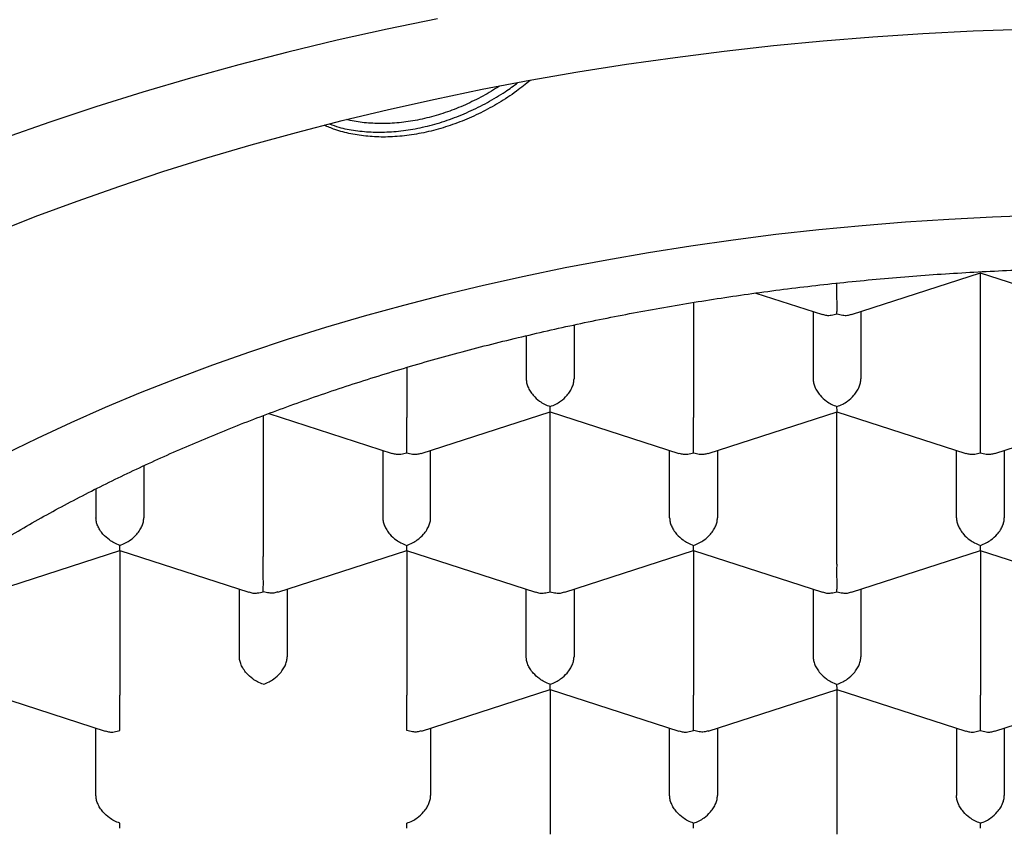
# Model space of a CAD drawing. Header units: millimetres. Extents: x 8 to 1084, y 12 to 961.
# Tile 10 of 49: x 404.42 to 409.57, y 842.72 to 846.95. Entities that reach past the tile are written whole.
import ezdxf

# ---------------------------------------------------------------- set-up
doc = ezdxf.new("R2010")
doc.units = ezdxf.units.MM

msp = doc.modelspace()

# ---------------------------------------------------------------- linework, layer by layer
at = {"color": 7, "linetype": 'Continuous', "lineweight": 30}
for p, q in [((408.7671, 845.4042), (409.4414, 845.6219)), ((409.4405, 845.6218), (410.1146, 845.4042)), ((409.4409, 844.8652), (409.4409, 845.6217)), ((408.2669, 845.5164), (408.6146, 845.4042)), ((407.9409, 845.4673), (407.9409, 844.8652)), ((408.5659, 845.4199), (408.5659, 845.067)), ((408.8159, 845.4199), (408.8159, 845.067)), ((407.3159, 845.3495), (407.3159, 845.067)), ((407.0659, 845.2929), (407.0659, 845.067)), ((406.4409, 845.1271), (406.4409, 844.8652)), ((405.7202, 844.8858), (406.3646, 844.6778)), ((406.5171, 844.6778), (407.1914, 844.8955)), ((407.1905, 844.8954), (407.8646, 844.6778)), ((407.1909, 844.1388), (407.1909, 844.8953)), ((408.0171, 844.6778), (408.6914, 844.8955)), ((408.6905, 844.8954), (409.3646, 844.6778)), ((408.6909, 844.1388), (408.6909, 844.8953)), ((409.5171, 844.6778), (410.1914, 844.8955)), ((405.6909, 844.8747), (405.6909, 844.1388)), ((406.3159, 844.6935), (406.3159, 844.3406)), ((406.5659, 844.3406), (406.5659, 844.6935)), ((407.8159, 844.3406), (407.8159, 844.6935)), ((408.0659, 844.6935), (408.0659, 844.3406)), ((409.3159, 844.3406), (409.3159, 844.6935)), ((409.5659, 844.6935), (409.5659, 844.3406)), ((405.0659, 844.6126), (405.0659, 844.3406)), ((404.8159, 844.4915), (404.8159, 844.3406)), ((404.8159, 844.4915), (404.8159, 844.3406)), ((404.2673, 843.9514), (404.9414, 844.1691)), ((404.9405, 844.169), (405.6146, 843.9514)), ((404.9409, 844.1689), (404.9409, 843.4124)), ((405.7673, 843.9514), (406.4414, 844.1691)), ((406.4405, 844.169), (407.1146, 843.9514)), ((406.4409, 844.1689), (406.4409, 843.4124)), ((407.2671, 843.9514), (407.9414, 844.1691)), ((407.9405, 844.169), (408.6146, 843.9514)), ((407.9409, 844.1689), (407.9409, 843.4124)), ((408.7671, 843.9514), (409.4414, 844.1691)), ((409.4405, 844.169), (410.1146, 843.9514)), ((409.4409, 844.1689), (409.4409, 843.4124)), ((405.5659, 843.6142), (405.5659, 843.9671)), ((405.8159, 843.9671), (405.8159, 843.6142)), ((407.0659, 843.6142), (407.0659, 843.9671)), ((407.3159, 843.9671), (407.3159, 843.6142)), ((408.5659, 843.9671), (408.5659, 843.6142)), ((408.8159, 843.9671), (408.8159, 843.6142)), ((404.1905, 843.4426), (404.8646, 843.2249)), ((406.5173, 843.225), (407.1914, 843.4426)), ((407.1905, 843.4426), (407.8646, 843.2249)), ((407.1909, 843.4425), (407.1909, 842.686)), ((408.0173, 843.225), (408.6914, 843.4426)), ((408.6905, 843.4426), (409.3646, 843.2249)), ((408.6909, 843.4425), (408.6909, 842.686)), ((409.5171, 843.2249), (410.1914, 843.4426)), ((404.8159, 842.8878), (404.8159, 843.2407)), ((406.5659, 843.2407), (406.5659, 842.8878)), ((407.8159, 842.8878), (407.8159, 843.2407)), ((408.0659, 843.2407), (408.0659, 842.8878)), ((409.3159, 843.2407), (409.3159, 842.8878)), ((409.5659, 843.2407), (409.5659, 842.8878))]:
    msp.add_line(p, q, dxfattribs=at)
at = {"color": 7, "linetype": 'Continuous', "lineweight": 30, "flags": 128}
for points in [[(406.6024, 846.9509), (406.3384, 846.8964), (406.077, 846.8381), (405.8184, 846.776), (405.5629, 846.7101), (405.3105, 846.6405), (405.0614, 846.5672), (404.8159, 846.4903), (404.574, 846.4099), (404.336, 846.3259)], [(404.2836, 845.831), (404.4985, 845.9159), (404.7172, 845.9976), (404.9398, 846.0761), (405.1659, 846.1513), (405.3954, 846.2232), (405.6283, 846.2917), (405.8642, 846.3568), (406.1032, 846.4184), (406.3449, 846.4765), (406.5893, 846.531), (406.8361, 846.5819), (407.0852, 846.6292), (407.3365, 846.6728), (407.5897, 846.7128), (407.8447, 846.749), (408.1014, 846.7815), (408.3594, 846.8102), (408.6187, 846.8351), (408.8791, 846.8562), (409.1404, 846.8735), (409.4024, 846.8869), (409.6649, 846.8966)], [(409.7329, 845.9219), (409.5043, 845.9135), (409.2762, 845.9018), (409.0488, 845.8867), (408.8221, 845.8684), (408.5963, 845.8467), (408.3716, 845.8217), (408.1482, 845.7934), (407.9262, 845.7619), (407.7057, 845.7271), (407.487, 845.6891), (407.2701, 845.648), (407.0551, 845.6036), (406.8424, 845.5562), (406.6319, 845.5056), (406.4239, 845.452), (406.2184, 845.3953), (406.0157, 845.3357), (405.8159, 845.2731), (405.619, 845.2076), (405.4253, 845.1392), (405.2348, 845.0681), (405.0477, 844.9941), (404.8642, 844.9175), (404.6843, 844.8382), (404.5082, 844.7563), (404.336, 844.6718)]]:
    msp.add_lwpolyline(points, dxfattribs=at)
at = {"color": 7, "linetype": 'Continuous', "lineweight": 30}
msp.add_ellipse((410.1909, 847.0609), major_axis=(12.25, 0), ratio=0.646328, start_param=6.212043, end_param=9.4967, dxfattribs=at)
for points, knots in [([(407.0872, 846.6282), (407.0633, 846.6089), (407.0109, 846.5666), (406.9237, 846.5102), (406.8284, 846.4581), (406.7307, 846.4145), (406.6307, 846.3791), (406.5296, 846.3532), (406.4287, 846.337), (406.3307, 846.3307), (406.2369, 846.3344), (406.1481, 846.3476), (406.0721, 846.3675), (406.0282, 846.3861), (406.0099, 846.3939)], [0, 0, 0, 0, 0.0735577, 0.1612317, 0.2471206, 0.333268, 0.4191455, 0.5066715, 0.5945012, 0.6820501, 0.7675493, 0.8533031, 0.938787, 1, 1, 1, 1]), ([(406.0363, 846.4009), (406.0525, 846.395), (406.0958, 846.3793), (406.1728, 846.3648), (406.2653, 846.3566), (406.3614, 846.3584), (406.4608, 846.3696), (406.5625, 846.3912), (406.6651, 846.4227), (406.7659, 846.4631), (406.8633, 846.512), (406.9494, 846.5628), (407.0005, 846.6006), (407.0224, 846.6168)], [0, 0, 0, 0, 0.058259, 0.154953, 0.250692, 0.346719, 0.442447, 0.540259, 0.638408, 0.736245, 0.831938, 0.927915, 1, 1, 1, 1]), ([(406.9257, 846.5991), (406.9118, 846.5898), (406.8694, 846.5614), (406.7939, 846.5217), (406.7011, 846.48), (406.6057, 846.4466), (406.5092, 846.422), (406.4128, 846.4068), (406.319, 846.4009), (406.2296, 846.4053), (406.1657, 846.4131), (406.1335, 846.4223), (406.1278, 846.424)], [0, 0, 0, 0, 0.055611, 0.169405, 0.283538, 0.397318, 0.513769, 0.630623, 0.747104, 0.860999, 0.975235, 1, 1, 1, 1]), ([(402.1659, 841.16), (402.1671, 841.2206), (402.1697, 841.3417), (402.1902, 841.5231), (402.2228, 841.7038), (402.2687, 841.8837), (402.3276, 842.0624), (402.3994, 842.2396), (402.4839, 842.4151), (402.5819, 842.59), (402.6937, 842.7642), (402.8195, 842.9371), (402.958, 843.107), (403.109, 843.2735), (403.2722, 843.4363), (403.4474, 843.5951), (403.6342, 843.7498), (403.8341, 843.9014), (404.0475, 844.0495), (404.2741, 844.1938), (404.5115, 844.3325), (404.7569, 844.4642), (405.0096, 844.5887), (405.2689, 844.7062), (405.5367, 844.8175), (405.8151, 844.9235), (406.1041, 845.0238), (406.4033, 845.118), (406.7095, 845.2049), (407.019, 845.2837), (407.3312, 845.3544), (407.6454, 845.4172), (407.964, 845.4727), (408.2894, 845.5211), (408.6214, 845.5622), (408.9596, 845.5957), (409.3, 845.6211), (409.6387, 845.6382), (409.9751, 845.6471), (410.3088, 845.6482), (410.6423, 845.6416), (410.9781, 845.6271), (411.3158, 845.6045), (411.6547, 845.5735), (411.9909, 845.5345), (412.3206, 845.488), (412.6434, 845.4342), (412.9589, 845.3735), (413.2697, 845.3056), (413.578, 845.2298), (413.8832, 845.1459), (414.1847, 845.0539), (414.4789, 844.9549), (414.7624, 844.8499), (415.0352, 844.7394), (415.297, 844.6237), (415.55, 844.502), (415.7961, 844.3734), (416.0345, 844.2377), (416.2645, 844.0951), (416.4834, 843.9472), (416.6889, 843.7956), (416.8808, 843.6408), (417.0594, 843.4832), (417.2261, 843.3216), (417.3822, 843.1546), (417.5268, 842.9825), (417.6595, 842.8054), (417.7785, 842.6253), (417.8882, 842.4348), (417.9858, 842.2338), (418.0692, 842.0221), (418.1345, 841.8081), (418.181, 841.5927), (418.2104, 841.3765), (418.214, 841.2321), (418.2159, 841.16)], [0, 0, 0, 0, 0.012881, 0.025772, 0.038664, 0.051545, 0.064426, 0.077317, 0.090209, 0.10309, 0.116325, 0.129571, 0.142817, 0.156052, 0.169277, 0.182514, 0.195751, 0.208977, 0.222586, 0.236209, 0.249831, 0.26344, 0.276666, 0.289903, 0.30314, 0.316365, 0.329975, 0.343597, 0.357219, 0.370828, 0.384054, 0.397291, 0.410528, 0.423753, 0.437363, 0.450985, 0.464607, 0.478217, 0.491442, 0.504679, 0.517916, 0.531142, 0.544751, 0.558373, 0.571995, 0.585605, 0.598831, 0.612068, 0.625305, 0.63853, 0.65214, 0.665762, 0.679384, 0.692993, 0.706219, 0.719456, 0.732693, 0.745918, 0.759528, 0.77315, 0.786772, 0.800382, 0.813607, 0.826844, 0.840081, 0.853307, 0.866916, 0.880538, 0.89416, 0.90777, 0.923112, 0.938489, 0.953885, 0.969281, 0.984658, 1, 1, 1, 1]), ([(408.6909, 845.4073), (408.6909, 845.4144), (408.691, 845.4276), (408.6912, 845.4569), (408.6908, 845.4884), (408.6909, 845.5209), (408.691, 845.5459), (408.6909, 845.5609), (408.6909, 845.5677)], [0, 0, 0, 0, 0.189014, 0.351793, 0.5982974, 0.7452998, 0.8845577, 1, 1, 1, 1]), ([(408.6151, 845.4057), (408.6219, 845.4034), (408.636, 845.3986), (408.6622, 845.3998), (408.6808, 845.4047), (408.6909, 845.4073)], [0, 0, 0, 0, 0.3047428, 0.6264303, 1, 1, 1, 1]), ([(408.6909, 845.4073), (408.7009, 845.4047), (408.7196, 845.3998), (408.7458, 845.3986), (408.7598, 845.4034), (408.7667, 845.4057)], [0, 0, 0, 0, 0.373509, 0.695176, 1, 1, 1, 1]), ([(407.0659, 845.067), (407.0663, 845.0603), (407.0672, 845.0467), (407.0744, 845.025), (407.086, 845.0028), (407.1057, 844.9766), (407.1313, 844.9532), (407.1619, 844.9339), (407.1807, 844.9268), (407.1909, 844.923)], [0, 0, 0, 0, 0.111393, 0.227311, 0.348959, 0.477381, 0.69267, 0.834868, 1, 1, 1, 1]), ([(407.1909, 844.923), (407.201, 844.9268), (407.2198, 844.9339), (407.2505, 844.9532), (407.2761, 844.9766), (407.2958, 845.0028), (407.3074, 845.025), (407.3145, 845.0467), (407.3154, 845.0603), (407.3159, 845.067)], [0, 0, 0, 0, 0.165104, 0.307293, 0.522618, 0.651026, 0.772669, 0.888592, 1, 1, 1, 1]), ([(408.5659, 845.067), (408.5663, 845.0603), (408.5672, 845.0467), (408.5744, 845.025), (408.586, 845.0028), (408.6057, 844.9766), (408.6313, 844.9532), (408.6619, 844.9339), (408.6807, 844.9268), (408.6909, 844.923)], [0, 0, 0, 0, 0.111393, 0.227311, 0.348959, 0.477381, 0.69267, 0.834868, 1, 1, 1, 1]), ([(408.6909, 844.923), (408.701, 844.9268), (408.7198, 844.9339), (408.7505, 844.9532), (408.7761, 844.9766), (408.7958, 845.0028), (408.8074, 845.025), (408.8145, 845.0467), (408.8154, 845.0603), (408.8159, 845.067)], [0, 0, 0, 0, 0.165104, 0.307293, 0.522618, 0.651026, 0.772669, 0.888592, 1, 1, 1, 1]), ([(407.191, 844.897), (407.191, 844.8969), (407.1912, 844.8967), (407.191, 844.9063), (407.1909, 844.9172), (407.1909, 844.923)], [0, 0, 0, 0, 0.304743, 0.62643, 1, 1, 1, 1]), ([(408.691, 844.897), (408.691, 844.8969), (408.6912, 844.8967), (408.691, 844.9063), (408.6909, 844.9172), (408.6909, 844.923)], [0, 0, 0, 0, 0.304743, 0.62643, 1, 1, 1, 1]), ([(406.4409, 844.6809), (406.4409, 844.688), (406.441, 844.7012), (406.4412, 844.7304), (406.4408, 844.762), (406.4409, 844.7946), (406.441, 844.8205), (406.4409, 844.8445), (406.4409, 844.8584), (406.4409, 844.8652)], [0, 0, 0, 0, 0.165104, 0.307293, 0.522618, 0.651026, 0.772669, 0.888592, 1, 1, 1, 1]), ([(407.9409, 844.6809), (407.9409, 844.688), (407.941, 844.7012), (407.9412, 844.7304), (407.9408, 844.762), (407.9409, 844.7946), (407.941, 844.8205), (407.9409, 844.8445), (407.9409, 844.8584), (407.9409, 844.8652)], [0, 0, 0, 0, 0.165104, 0.307293, 0.522618, 0.651026, 0.772669, 0.888592, 1, 1, 1, 1]), ([(409.4409, 844.6809), (409.4409, 844.688), (409.441, 844.7012), (409.4412, 844.7304), (409.4408, 844.762), (409.4409, 844.7946), (409.441, 844.8205), (409.4409, 844.8445), (409.4409, 844.8584), (409.4409, 844.8652)], [0, 0, 0, 0, 0.165104, 0.307293, 0.522618, 0.651026, 0.772669, 0.888592, 1, 1, 1, 1]), ([(406.3651, 844.6793), (406.3719, 844.677), (406.386, 844.6722), (406.4122, 844.6733), (406.4308, 844.6782), (406.4409, 844.6809)], [0, 0, 0, 0, 0.3047428, 0.6264303, 1, 1, 1, 1]), ([(406.4409, 844.6809), (406.4509, 844.6782), (406.4696, 844.6733), (406.4958, 844.6722), (406.5098, 844.677), (406.5167, 844.6793)], [0, 0, 0, 0, 0.3735086, 0.695176, 1, 1, 1, 1]), ([(407.8651, 844.6793), (407.8719, 844.677), (407.886, 844.6722), (407.9122, 844.6733), (407.9308, 844.6782), (407.9409, 844.6809)], [0, 0, 0, 0, 0.3047428, 0.6264303, 1, 1, 1, 1]), ([(407.9409, 844.6809), (407.9509, 844.6782), (407.9696, 844.6733), (407.9958, 844.6722), (408.0098, 844.677), (408.0167, 844.6793)], [0, 0, 0, 0, 0.373509, 0.695176, 1, 1, 1, 1]), ([(409.3651, 844.6793), (409.3719, 844.677), (409.386, 844.6722), (409.4122, 844.6733), (409.4308, 844.6782), (409.4409, 844.6809)], [0, 0, 0, 0, 0.3047428, 0.6264303, 1, 1, 1, 1]), ([(409.4409, 844.6809), (409.4509, 844.6782), (409.4696, 844.6733), (409.4958, 844.6722), (409.5098, 844.677), (409.5167, 844.6793)], [0, 0, 0, 0, 0.373509, 0.695176, 1, 1, 1, 1]), ([(404.9409, 844.1966), (404.9308, 844.2005), (404.9121, 844.2077), (404.8816, 844.2272), (404.8556, 844.2501), (404.836, 844.2765), (404.8244, 844.2986), (404.8172, 844.3204), (404.8163, 844.3339), (404.8159, 844.3406)], [0, 0, 0, 0, 0.165105, 0.307294, 0.522618, 0.651026, 0.77267, 0.888592, 1, 1, 1, 1]), ([(404.9409, 844.1966), (404.951, 844.2004), (404.9698, 844.2075), (405.0005, 844.2268), (405.0261, 844.2502), (405.0458, 844.2764), (405.0574, 844.2985), (405.0645, 844.3203), (405.0654, 844.3339), (405.0659, 844.3406)], [0, 0, 0, 0, 0.165104, 0.307293, 0.522618, 0.651026, 0.772669, 0.888592, 1, 1, 1, 1]), ([(406.3159, 844.3406), (406.3163, 844.3339), (406.3172, 844.3203), (406.3244, 844.2985), (406.336, 844.2764), (406.3557, 844.2502), (406.3813, 844.2268), (406.4119, 844.2075), (406.4307, 844.2004), (406.4409, 844.1966)], [0, 0, 0, 0, 0.111393, 0.227311, 0.348959, 0.477381, 0.69267, 0.834868, 1, 1, 1, 1]), ([(406.4409, 844.1966), (406.451, 844.2004), (406.4698, 844.2075), (406.5005, 844.2268), (406.5261, 844.2502), (406.5458, 844.2764), (406.5574, 844.2985), (406.5645, 844.3203), (406.5654, 844.3339), (406.5659, 844.3406)], [0, 0, 0, 0, 0.165104, 0.307293, 0.522618, 0.651026, 0.772669, 0.888592, 1, 1, 1, 1]), ([(407.8159, 844.3406), (407.8163, 844.3339), (407.8172, 844.3203), (407.8244, 844.2985), (407.836, 844.2764), (407.8557, 844.2502), (407.8813, 844.2268), (407.9119, 844.2075), (407.9307, 844.2004), (407.9409, 844.1966)], [0, 0, 0, 0, 0.1113932, 0.2273113, 0.3489592, 0.477381, 0.6926704, 0.8348682, 1, 1, 1, 1]), ([(407.9409, 844.1966), (407.951, 844.2004), (407.9698, 844.2075), (408.0005, 844.2268), (408.0261, 844.2502), (408.0458, 844.2764), (408.0574, 844.2985), (408.0645, 844.3203), (408.0654, 844.3339), (408.0659, 844.3406)], [0, 0, 0, 0, 0.165104, 0.307293, 0.522618, 0.651026, 0.772669, 0.888592, 1, 1, 1, 1]), ([(409.3159, 844.3406), (409.3163, 844.3339), (409.3172, 844.3203), (409.3244, 844.2985), (409.336, 844.2764), (409.3557, 844.2502), (409.3813, 844.2268), (409.4119, 844.2075), (409.4307, 844.2004), (409.4409, 844.1966)], [0, 0, 0, 0, 0.111393, 0.227311, 0.348959, 0.477381, 0.69267, 0.834868, 1, 1, 1, 1]), ([(409.4409, 844.1966), (409.451, 844.2004), (409.4698, 844.2075), (409.5005, 844.2268), (409.5261, 844.2502), (409.5458, 844.2764), (409.5574, 844.2985), (409.5645, 844.3203), (409.5654, 844.3339), (409.5659, 844.3406)], [0, 0, 0, 0, 0.165104, 0.307293, 0.522618, 0.651026, 0.772669, 0.888592, 1, 1, 1, 1]), ([(404.941, 844.1706), (404.941, 844.1705), (404.9412, 844.1703), (404.941, 844.1798), (404.9409, 844.1907), (404.9409, 844.1966)], [0, 0, 0, 0, 0.304743, 0.62643, 1, 1, 1, 1]), ([(406.441, 844.1706), (406.441, 844.1705), (406.4412, 844.1703), (406.441, 844.1798), (406.4409, 844.1907), (406.4409, 844.1966)], [0, 0, 0, 0, 0.304743, 0.62643, 1, 1, 1, 1]), ([(407.941, 844.1706), (407.941, 844.1705), (407.9412, 844.1703), (407.941, 844.1798), (407.9409, 844.1907), (407.9409, 844.1966)], [0, 0, 0, 0, 0.304743, 0.62643, 1, 1, 1, 1]), ([(409.441, 844.1706), (409.441, 844.1705), (409.4412, 844.1703), (409.441, 844.1798), (409.4409, 844.1907), (409.4409, 844.1966)], [0, 0, 0, 0, 0.3054132, 0.6267905, 1, 1, 1, 1]), ([(405.6909, 843.9545), (405.6909, 843.9616), (405.691, 843.9748), (405.6912, 844.004), (405.6908, 844.0356), (405.6909, 844.0682), (405.691, 844.094), (405.6909, 844.1181), (405.6909, 844.132), (405.6909, 844.1388)], [0, 0, 0, 0, 0.1651044, 0.3072931, 0.5226184, 0.6510258, 0.7726688, 0.8885917, 1, 1, 1, 1]), ([(407.1909, 843.9545), (407.1909, 843.9616), (407.191, 843.9748), (407.1912, 844.004), (407.1908, 844.0356), (407.1909, 844.0682), (407.191, 844.094), (407.1909, 844.1181), (407.1909, 844.132), (407.1909, 844.1388)], [0, 0, 0, 0, 0.165104, 0.307293, 0.522618, 0.651026, 0.772669, 0.888592, 1, 1, 1, 1]), ([(408.6909, 843.9545), (408.6909, 843.9616), (408.691, 843.9748), (408.6912, 844.004), (408.6908, 844.0356), (408.6909, 844.0682), (408.691, 844.094), (408.6909, 844.1181), (408.6909, 844.132), (408.6909, 844.1388)], [0, 0, 0, 0, 0.165104, 0.307293, 0.522618, 0.651026, 0.772669, 0.888592, 1, 1, 1, 1]), ([(405.6151, 843.9529), (405.6219, 843.9506), (405.636, 843.9458), (405.6622, 843.9469), (405.6808, 843.9518), (405.6909, 843.9545)], [0, 0, 0, 0, 0.304743, 0.62643, 1, 1, 1, 1]), ([(405.7668, 843.953), (405.76, 843.9507), (405.7461, 843.9461), (405.7197, 843.9471), (405.7009, 843.9519), (405.6909, 843.9545)], [0, 0, 0, 0, 0.305413, 0.62679, 1, 1, 1, 1]), ([(407.1151, 843.9529), (407.1219, 843.9506), (407.136, 843.9458), (407.1622, 843.9469), (407.1808, 843.9518), (407.1909, 843.9545)], [0, 0, 0, 0, 0.304743, 0.62643, 1, 1, 1, 1]), ([(407.1909, 843.9545), (407.2009, 843.9518), (407.2196, 843.9469), (407.2458, 843.9458), (407.2598, 843.9506), (407.2667, 843.9529)], [0, 0, 0, 0, 0.3735086, 0.695176, 1, 1, 1, 1]), ([(408.6151, 843.9529), (408.6219, 843.9506), (408.636, 843.9458), (408.6622, 843.9469), (408.6808, 843.9518), (408.6909, 843.9545)], [0, 0, 0, 0, 0.304743, 0.62643, 1, 1, 1, 1]), ([(408.6909, 843.9545), (408.7009, 843.9518), (408.7196, 843.9469), (408.7458, 843.9458), (408.7598, 843.9506), (408.7667, 843.9529)], [0, 0, 0, 0, 0.373509, 0.695176, 1, 1, 1, 1]), ([(405.6909, 843.4702), (405.6808, 843.4741), (405.6621, 843.4813), (405.6316, 843.5007), (405.6056, 843.5237), (405.586, 843.55), (405.5744, 843.5722), (405.5672, 843.5939), (405.5663, 843.6075), (405.5659, 843.6142)], [0, 0, 0, 0, 0.165104, 0.307293, 0.522618, 0.651026, 0.772669, 0.888592, 1, 1, 1, 1]), ([(405.6909, 843.4702), (405.701, 843.474), (405.7198, 843.4811), (405.7505, 843.5004), (405.7761, 843.5238), (405.7958, 843.55), (405.8074, 843.5721), (405.8145, 843.5939), (405.8154, 843.6075), (405.8159, 843.6142)], [0, 0, 0, 0, 0.1651044, 0.3072931, 0.5226184, 0.6510258, 0.7726688, 0.8885917, 1, 1, 1, 1]), ([(407.1909, 843.4702), (407.1808, 843.4741), (407.1621, 843.4813), (407.1316, 843.5007), (407.1056, 843.5237), (407.086, 843.55), (407.0744, 843.5722), (407.0672, 843.5939), (407.0663, 843.6075), (407.0659, 843.6142)], [0, 0, 0, 0, 0.1651044, 0.3072931, 0.5226184, 0.6510258, 0.7726688, 0.8885917, 1, 1, 1, 1]), ([(407.1909, 843.4702), (407.201, 843.474), (407.2198, 843.4811), (407.2505, 843.5004), (407.2761, 843.5238), (407.2958, 843.55), (407.3074, 843.5721), (407.3145, 843.5939), (407.3154, 843.6075), (407.3159, 843.6142)], [0, 0, 0, 0, 0.165104, 0.307293, 0.522618, 0.651026, 0.772669, 0.888592, 1, 1, 1, 1]), ([(408.5659, 843.6142), (408.5663, 843.6075), (408.5672, 843.5939), (408.5744, 843.5721), (408.586, 843.55), (408.6057, 843.5238), (408.6313, 843.5004), (408.6619, 843.4811), (408.6807, 843.474), (408.6909, 843.4702)], [0, 0, 0, 0, 0.111393, 0.227311, 0.348959, 0.477381, 0.69267, 0.834868, 1, 1, 1, 1]), ([(408.6909, 843.4702), (408.701, 843.474), (408.7198, 843.4811), (408.7505, 843.5004), (408.7761, 843.5238), (408.7958, 843.55), (408.8074, 843.5721), (408.8145, 843.5939), (408.8154, 843.6075), (408.8159, 843.6142)], [0, 0, 0, 0, 0.165104, 0.307293, 0.522618, 0.651026, 0.772669, 0.888592, 1, 1, 1, 1]), ([(407.191, 843.4442), (407.191, 843.4441), (407.1912, 843.4439), (407.191, 843.4534), (407.1909, 843.4643), (407.1909, 843.4702)], [0, 0, 0, 0, 0.3047428, 0.6264303, 1, 1, 1, 1]), ([(408.691, 843.4442), (408.691, 843.4441), (408.6912, 843.4439), (408.691, 843.4534), (408.6909, 843.4643), (408.6909, 843.4702)], [0, 0, 0, 0, 0.305413, 0.62679, 1, 1, 1, 1]), ([(404.9409, 843.2281), (404.9409, 843.2352), (404.941, 843.2484), (404.9412, 843.2776), (404.9408, 843.3091), (404.9409, 843.3417), (404.941, 843.3676), (404.9409, 843.3917), (404.9409, 843.4056), (404.9409, 843.4124)], [0, 0, 0, 0, 0.165104, 0.307293, 0.522618, 0.651026, 0.772669, 0.888592, 1, 1, 1, 1]), ([(406.4409, 843.2281), (406.4409, 843.2352), (406.441, 843.2484), (406.4412, 843.2776), (406.4408, 843.3091), (406.4409, 843.3417), (406.441, 843.3676), (406.4409, 843.3917), (406.4409, 843.4056), (406.4409, 843.4124)], [0, 0, 0, 0, 0.165104, 0.307293, 0.522618, 0.651026, 0.772669, 0.888592, 1, 1, 1, 1]), ([(407.9409, 843.2281), (407.9409, 843.2352), (407.941, 843.2484), (407.9412, 843.2776), (407.9408, 843.3091), (407.9409, 843.3417), (407.941, 843.3676), (407.9409, 843.3917), (407.9409, 843.4056), (407.9409, 843.4124)], [0, 0, 0, 0, 0.165104, 0.307293, 0.522618, 0.651026, 0.772669, 0.888592, 1, 1, 1, 1]), ([(409.4409, 843.2281), (409.4409, 843.2352), (409.441, 843.2484), (409.4412, 843.2776), (409.4408, 843.3091), (409.4409, 843.3417), (409.441, 843.3676), (409.4409, 843.3917), (409.4409, 843.4056), (409.4409, 843.4124)], [0, 0, 0, 0, 0.165104, 0.307293, 0.522618, 0.651026, 0.772669, 0.888592, 1, 1, 1, 1]), ([(404.8651, 843.2265), (404.8719, 843.2241), (404.886, 843.2193), (404.9122, 843.2205), (404.9308, 843.2254), (404.9409, 843.2281)], [0, 0, 0, 0, 0.304743, 0.62643, 1, 1, 1, 1]), ([(406.5168, 843.2266), (406.51, 843.2243), (406.4961, 843.2197), (406.4697, 843.2207), (406.4509, 843.2255), (406.4409, 843.2281)], [0, 0, 0, 0, 0.305417, 0.626793, 1, 1, 1, 1]), ([(407.8651, 843.2265), (407.8719, 843.2241), (407.886, 843.2193), (407.9122, 843.2205), (407.9308, 843.2254), (407.9409, 843.2281)], [0, 0, 0, 0, 0.304743, 0.62643, 1, 1, 1, 1]), ([(408.0168, 843.2266), (408.01, 843.2243), (407.9961, 843.2197), (407.9697, 843.2207), (407.9509, 843.2255), (407.9409, 843.2281)], [0, 0, 0, 0, 0.305413, 0.62679, 1, 1, 1, 1]), ([(409.3651, 843.2265), (409.3719, 843.2241), (409.386, 843.2193), (409.4122, 843.2205), (409.4308, 843.2254), (409.4409, 843.2281)], [0, 0, 0, 0, 0.304743, 0.62643, 1, 1, 1, 1]), ([(409.4409, 843.2281), (409.4509, 843.2254), (409.4696, 843.2205), (409.4958, 843.2193), (409.5098, 843.2241), (409.5167, 843.2265)], [0, 0, 0, 0, 0.3735086, 0.695176, 1, 1, 1, 1]), ([(404.9409, 842.7438), (404.9308, 842.7476), (404.9121, 842.7548), (404.8816, 842.7743), (404.8556, 842.7973), (404.836, 842.8236), (404.8244, 842.8458), (404.8172, 842.8675), (404.8163, 842.8811), (404.8159, 842.8878)], [0, 0, 0, 0, 0.165104, 0.307293, 0.522618, 0.651026, 0.772669, 0.888592, 1, 1, 1, 1]), ([(406.4409, 842.7438), (406.451, 842.7476), (406.4698, 842.7547), (406.5005, 842.774), (406.5261, 842.7974), (406.5458, 842.8236), (406.5574, 842.8457), (406.5645, 842.8675), (406.5654, 842.8811), (406.5659, 842.8878)], [0, 0, 0, 0, 0.1651043, 0.3072929, 0.5226184, 0.6510258, 0.7726688, 0.8885917, 1, 1, 1, 1]), ([(407.9409, 842.7438), (407.9308, 842.7476), (407.9121, 842.7548), (407.8816, 842.7743), (407.8556, 842.7973), (407.836, 842.8236), (407.8244, 842.8458), (407.8172, 842.8675), (407.8163, 842.8811), (407.8159, 842.8878)], [0, 0, 0, 0, 0.165104, 0.307293, 0.522618, 0.651026, 0.772669, 0.888592, 1, 1, 1, 1]), ([(407.9409, 842.7438), (407.951, 842.7476), (407.9698, 842.7547), (408.0005, 842.774), (408.0261, 842.7974), (408.0458, 842.8236), (408.0574, 842.8457), (408.0645, 842.8675), (408.0654, 842.8811), (408.0659, 842.8878)], [0, 0, 0, 0, 0.165104, 0.307293, 0.522618, 0.651026, 0.772669, 0.888592, 1, 1, 1, 1]), ([(409.4409, 842.7438), (409.4308, 842.7476), (409.4121, 842.7548), (409.3816, 842.7743), (409.3556, 842.7973), (409.336, 842.8236), (409.3244, 842.8458), (409.3172, 842.8675), (409.3163, 842.8811), (409.3159, 842.8878)], [0, 0, 0, 0, 0.1651044, 0.3072931, 0.5226184, 0.6510258, 0.7726688, 0.8885917, 1, 1, 1, 1]), ([(409.4409, 842.7438), (409.451, 842.7476), (409.4698, 842.7547), (409.5005, 842.774), (409.5261, 842.7974), (409.5458, 842.8236), (409.5574, 842.8457), (409.5645, 842.8675), (409.5654, 842.8811), (409.5659, 842.8878)], [0, 0, 0, 0, 0.1651044, 0.3072931, 0.5226184, 0.6510258, 0.7726688, 0.8885917, 1, 1, 1, 1]), ([(404.941, 842.7178), (404.941, 842.7177), (404.9412, 842.7174), (404.941, 842.727), (404.9409, 842.7379), (404.9409, 842.7438)], [0, 0, 0, 0, 0.304743, 0.62643, 1, 1, 1, 1]), ([(406.441, 842.7178), (406.441, 842.7176), (406.4412, 842.7174), (406.441, 842.727), (406.4409, 842.7379), (406.4409, 842.7438)], [0, 0, 0, 0, 0.305417, 0.626793, 1, 1, 1, 1]), ([(407.941, 842.7178), (407.941, 842.7177), (407.9412, 842.7174), (407.941, 842.727), (407.9409, 842.7379), (407.9409, 842.7438)], [0, 0, 0, 0, 0.304743, 0.62643, 1, 1, 1, 1]), ([(409.441, 842.7178), (409.441, 842.7177), (409.4412, 842.7174), (409.441, 842.727), (409.4409, 842.7379), (409.4409, 842.7438)], [0, 0, 0, 0, 0.3047428, 0.6264303, 1, 1, 1, 1])]:
    msp.add_open_spline(points, degree=3, knots=knots, dxfattribs=at)

doc.saveas('drawing.dxf')
